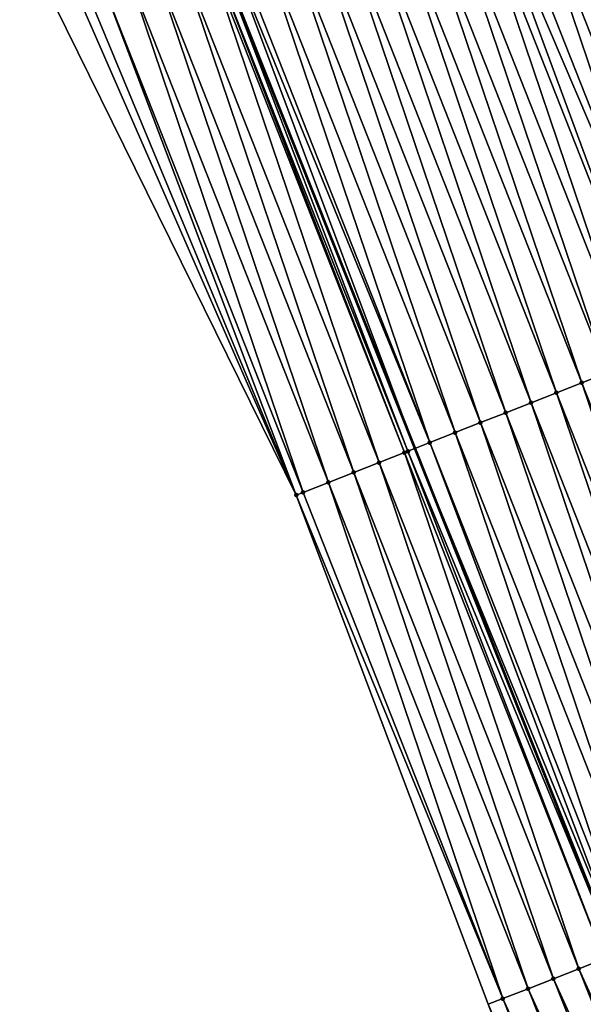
# Model space of a CAD drawing. Header units: feet. Extents: x 2007189 to 2022806, y 818621 to 837694.
# Tile 215 of 256: x 2011756 to 2011776, y 826122 to 826158. Entities that reach past the tile are written whole.
import ezdxf

# ---------------------------------------------------------------- set-up
doc = ezdxf.new("R2010")
doc.units = ezdxf.units.FT
doc.header["$MEASUREMENT"] = 0
for name, color, linetype, lineweight in [('EP_Travel Lane', 172, 'Continuous', 53), ('Road Shots', 141, 'Continuous', 100), ('Road X-Section', 40, 'Continuous', 13)]:
    doc.layers.add(name, color=color, linetype=linetype, lineweight=lineweight)
doc.layers.add('I-77-MM17-21_SB-Surface-Border', color=7, linetype='Continuous')
doc.layers.add('I-77-MM17-21_SB-Surface-TIN', color=7, linetype='Continuous')

msp = doc.modelspace()

# ---------------------------------------------------------------- linework, layer by layer
at = {"layer": 'EP_Travel Lane'}
msp.add_polyline3d([(2011713.111879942, 826292.3793861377, 319.0083484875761), (2011719.983387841, 826273.59872087, 319.2715480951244), (2011726.953300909, 826254.6481103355, 319.5747531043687), (2011733.997875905, 826235.9314845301, 319.8235278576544), (2011741.042508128, 826217.2147066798, 320.0593405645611), (2011748.087054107, 826198.4981579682, 320.3147003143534), (2011755.326798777, 826179.4768711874, 320.5451343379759), (2011762.719385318, 826160.8945548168, 320.7722404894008), (2011770.112011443, 826142.3121389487, 320.9904713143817), (2011777.504339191, 826123.7304730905, 321.2755647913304), (2011785.078277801, 826104.7899843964, 321.503578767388), (2011792.747316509, 826086.3207787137, 321.7778036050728), (2011800.416499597, 826067.8512253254, 322.0212896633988), (2011808.085702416, 826049.3816244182, 322.2605564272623)], dxfattribs=at)
at = {"layer": 'I-77-MM17-21_SB-Surface-Border', "color": 3, "linetype": 'Continuous', "lineweight": -3}
msp.add_polyline3d([(2011805.64641768, 826048.3712826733, 322.3722156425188), (2011797.693609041, 826066.7234529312, 322.1487775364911), (2011787.124624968, 826083.9914792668, 322.0047524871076), (2011780.231277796, 826102.7823135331, 321.7206799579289), (2011772.817508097, 826121.8857885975, 321.454830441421), (2011765.762029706, 826140.600144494, 321.1653197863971), (2011756.889088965, 826158.600021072, 321.0111123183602), (2011749.86048251, 826177.324461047, 320.6826343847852), (2011742.719830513, 826196.4808427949, 320.4579383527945), (2011736.510619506, 826215.511206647, 320.1688976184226), (2011731.034645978, 826234.8175159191, 319.8865979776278), (2011724.04928346, 826253.5563896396, 319.6356774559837), (2011717.721598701, 826272.7704568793, 319.3246579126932), (2011710.386962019, 826291.3812878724, 319.0545610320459)], dxfattribs=at)
at = {"layer": 'I-77-MM17-21_SB-Surface-TIN', "color": 128, "linetype": 'Continuous', "lineweight": -3}
for points in [[(2011782.764478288, 826147.2919820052, 320.5044573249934), (2011776.36266965, 826166.2641692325, 320.232653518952), (2011775.432161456, 826165.8978979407, 320.2656528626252)], [(2011781.83397932, 826146.9256873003, 320.5353720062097), (2011775.389931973, 826165.8812709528, 320.2668108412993), (2011774.501690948, 826165.5315310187, 320.2901389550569)], [(2011782.764478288, 826147.2919820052, 320.5044573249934), (2011775.432161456, 826165.8978979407, 320.2656528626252), (2011775.389931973, 826165.8812709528, 320.2668108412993)], [(2011781.83397932, 826146.9256873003, 320.5353720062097), (2011782.764478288, 826147.2919820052, 320.5044573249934), (2011775.389931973, 826165.8812709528, 320.2668108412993)], [(2011780.903459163, 826146.5594463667, 320.5710735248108), (2011774.495217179, 826165.5289837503, 320.2904432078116), (2011773.571135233, 826165.1653803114, 320.3338730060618)], [(2011774.501690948, 826165.5315310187, 320.2901389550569), (2011774.495217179, 826165.5289837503, 320.2904432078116), (2011781.829204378, 826146.9238079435, 320.5355552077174)], [(2011780.903459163, 826146.5594463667, 320.5710735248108), (2011781.829204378, 826146.9238079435, 320.5355552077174), (2011774.495217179, 826165.5289837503, 320.2904432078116)], [(2011781.83397932, 826146.9256873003, 320.5353720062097), (2011774.501690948, 826165.5315310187, 320.2901389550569), (2011781.829204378, 826146.9238079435, 320.5355552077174)], [(2011779.972954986, 826146.1931648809, 320.6031650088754), (2011773.571135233, 826165.1653803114, 320.3338730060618), (2011772.640608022, 826164.7991572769, 320.3711683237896)], [(2011779.972954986, 826146.1931648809, 320.6031650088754), (2011780.903459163, 826146.5594463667, 320.5710735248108), (2011773.571135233, 826165.1653803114, 320.3338730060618)], [(2011779.972954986, 826146.1931648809, 320.6031650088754), (2011772.640608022, 826164.7991572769, 320.3711683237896), (2011772.126941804, 826164.5969001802, 320.3843585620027)], [(2011778.111963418, 826145.460559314, 320.6635560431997), (2011771.710134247, 826164.4327986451, 320.396392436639), (2011770.779618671, 826164.0665460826, 320.4310590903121)], [(2011779.042466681, 826145.8268431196, 320.631671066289), (2011772.126941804, 826164.5969001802, 320.3843585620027), (2011771.710134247, 826164.4327986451, 320.396392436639)], [(2011778.111963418, 826145.460559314, 320.6635560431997), (2011779.042466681, 826145.8268431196, 320.631671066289), (2011771.710134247, 826164.4327986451, 320.396392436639)], [(2011779.042466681, 826145.8268431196, 320.631671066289), (2011779.972954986, 826146.1931648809, 320.6031650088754), (2011772.126941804, 826164.5969001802, 320.3843585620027)], [(2011777.181442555, 826145.0943201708, 320.6994169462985), (2011770.779618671, 826164.0665460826, 320.4310590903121), (2011769.849102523, 826163.7002949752, 320.4658552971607)], [(2011777.181442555, 826145.0943201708, 320.6994169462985), (2011778.111963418, 826145.460559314, 320.6635560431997), (2011770.779618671, 826164.0665460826, 320.4310590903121)], [(2011776.25091097, 826144.7281082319, 320.737699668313), (2011769.849102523, 826163.7002949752, 320.4658552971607), (2011768.918584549, 826163.3340484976, 320.5010636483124)], [(2011776.25091097, 826144.7281082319, 320.737699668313), (2011777.181442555, 826145.0943201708, 320.6994169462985), (2011769.849102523, 826163.7002949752, 320.4658552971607)], [(2011775.320384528, 826144.361883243, 320.7748206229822), (2011768.918584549, 826163.3340484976, 320.5010636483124), (2011767.98804504, 826162.9678566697, 320.5411370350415)], [(2011775.320384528, 826144.361883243, 320.7748206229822), (2011776.25091097, 826144.7281082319, 320.737699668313), (2011768.918584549, 826163.3340484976, 320.5010636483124)], [(2011774.389859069, 826143.9956557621, 320.8117197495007), (2011767.98804504, 826162.9678566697, 320.5411370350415), (2011767.057504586, 826162.6016672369, 320.581423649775)], [(2011774.389859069, 826143.9956557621, 320.8117197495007), (2011775.320384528, 826144.361883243, 320.7748206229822), (2011767.98804504, 826162.9678566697, 320.5411370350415)], [(2011773.459332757, 826143.6294304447, 320.8488114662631), (2011767.057504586, 826162.6016672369, 320.581423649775), (2011766.12697448, 826162.2354515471, 320.6193727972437)], [(2011773.459332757, 826143.6294304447, 320.8488114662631), (2011774.389859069, 826143.9956557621, 320.8117197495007), (2011767.057504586, 826162.6016672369, 320.581423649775)], [(2011772.528803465, 826143.2632126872, 320.8865761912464), (2011766.12697448, 826162.2354515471, 320.6193727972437), (2011765.196439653, 826161.8692478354, 320.6583882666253)], [(2011772.528803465, 826143.2632126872, 320.8865761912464), (2011773.459332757, 826143.6294304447, 320.8488114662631), (2011766.12697448, 826162.2354515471, 320.6193727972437)], [(2011771.598274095, 826142.8969951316, 320.9243588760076), (2011765.196439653, 826161.8692478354, 320.6583882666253), (2011764.265907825, 826161.5030365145, 320.6967263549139)], [(2011771.598274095, 826142.8969951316, 320.9243588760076), (2011772.528803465, 826143.2632126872, 320.8865761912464), (2011765.196439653, 826161.8692478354, 320.6583882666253)], [(2011770.667735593, 826142.5308007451, 320.964204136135), (2011764.265907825, 826161.5030365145, 320.6967263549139), (2011763.335377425, 826161.1368215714, 320.7347419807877)], [(2011770.667735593, 826142.5308007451, 320.964204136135), (2011771.598274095, 826142.8969951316, 320.9243588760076), (2011764.265907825, 826161.5030365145, 320.6967263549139)], [(2011770.667735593, 826142.5308007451, 320.964204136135), (2011763.335377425, 826161.1368215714, 320.7347419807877), (2011763.114471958, 826161.0499172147, 320.7463948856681)], [(2011768.806627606, 826141.7984905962, 321.0508939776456), (2011762.404756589, 826160.770836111, 320.7931866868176), (2011761.474157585, 826160.4047952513, 320.8466996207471)], [(2011769.737178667, 826142.1646531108, 321.0082113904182), (2011762.500609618, 826160.8085242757, 320.7865522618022), (2011762.404756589, 826160.770836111, 320.7931866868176)], [(2011768.806627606, 826141.7984905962, 321.0508939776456), (2011769.737178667, 826142.1646531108, 321.0082113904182), (2011762.404756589, 826160.770836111, 320.7931866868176)], [(2011769.863699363, 826142.2144351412, 321.002208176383), (2011762.719385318, 826160.8945548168, 320.7722404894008), (2011762.500609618, 826160.8085242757, 320.7865522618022)], [(2011769.737178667, 826142.1646531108, 321.0082113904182), (2011769.863699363, 826142.2144351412, 321.002208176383), (2011762.500609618, 826160.8085242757, 320.7865522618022)], [(2011763.114471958, 826161.0499172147, 320.7463948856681), (2011762.719385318, 826160.8945548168, 320.7722404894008), (2011770.112011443, 826142.3121389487, 320.9904713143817)], [(2011769.863699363, 826142.2144351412, 321.002208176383), (2011770.112011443, 826142.3121389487, 320.9904713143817), (2011762.719385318, 826160.8945548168, 320.7722404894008)], [(2011770.667735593, 826142.5308007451, 320.964204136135), (2011763.114471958, 826161.0499172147, 320.7463948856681), (2011770.112011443, 826142.3121389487, 320.9904713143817)], [(2011767.876106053, 826141.4322532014, 321.0869105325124), (2011761.474157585, 826160.4047952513, 320.8466996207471), (2011760.543612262, 826160.0386181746, 320.8880862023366)], [(2011767.876106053, 826141.4322532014, 321.0869105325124), (2011768.806627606, 826141.7984905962, 321.0508939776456), (2011761.474157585, 826160.4047952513, 320.8466996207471)], [(2011766.945593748, 826141.0659923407, 321.1208381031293), (2011760.543612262, 826160.0386181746, 320.8880862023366), (2011759.613087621, 826159.6723886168, 320.9248007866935)], [(2011766.945593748, 826141.0659923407, 321.1208381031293), (2011767.876106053, 826141.4322532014, 321.0869105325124), (2011760.543612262, 826160.0386181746, 320.8880862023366)], [(2011766.015078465, 826140.6997390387, 321.1554385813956), (2011759.613087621, 826159.6723886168, 320.9248007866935), (2011758.682569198, 826159.3061432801, 320.9601107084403)], [(2011766.015078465, 826140.6997390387, 321.1554385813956), (2011766.945593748, 826141.0659923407, 321.1208381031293), (2011759.613087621, 826159.6723886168, 320.9248007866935)], [(2011765.762029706, 826140.600144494, 321.1653197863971), (2011758.086465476, 826159.0714984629, 320.9809820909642), (2011757.75206937, 826158.9398507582, 320.9912200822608)], [(2011765.762029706, 826140.600144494, 321.1653197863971), (2011758.682569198, 826159.3061432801, 320.9601107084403), (2011758.086465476, 826159.0714984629, 320.9809820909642)], [(2011765.762029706, 826140.600144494, 321.1653197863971), (2011766.015078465, 826140.6997390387, 321.1554385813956), (2011758.682569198, 826159.3061432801, 320.9601107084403)], [(2011765.762029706, 826140.600144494, 321.1653197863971), (2011757.75206937, 826158.9398507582, 320.9912200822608), (2011756.889088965, 826158.600021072, 321.0111123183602)], [(2011783.583114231, 826126.1224804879, 321.0021639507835), (2011777.181442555, 826145.0943201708, 320.6994169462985), (2011776.25091097, 826144.7281082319, 320.737699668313)], [(2011782.652567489, 826125.7563070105, 321.0438706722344), (2011776.25091097, 826144.7281082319, 320.737699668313), (2011775.320384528, 826144.361883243, 320.7748206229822)], [(2011782.652567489, 826125.7563070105, 321.0438706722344), (2011783.583114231, 826126.1224804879, 321.0021639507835), (2011776.25091097, 826144.7281082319, 320.737699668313)], [(2011781.72200826, 826125.3901652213, 321.0883983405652), (2011775.320384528, 826144.361883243, 320.7748206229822), (2011774.389859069, 826143.9956557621, 320.8117197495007)], [(2011781.72200826, 826125.3901652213, 321.0883983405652), (2011782.652567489, 826125.7563070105, 321.0438706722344), (2011775.320384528, 826144.361883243, 320.7748206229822)], [(2011780.79145188, 826125.0240162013, 321.1322822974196), (2011774.389859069, 826143.9956557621, 320.8117197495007), (2011773.459332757, 826143.6294304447, 320.8488114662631)], [(2011780.79145188, 826125.0240162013, 321.1322822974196), (2011781.72200826, 826125.3901652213, 321.0883983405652), (2011774.389859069, 826143.9956557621, 320.8117197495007)], [(2011779.860909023, 826124.657832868, 321.1731116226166), (2011773.459332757, 826143.6294304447, 320.8488114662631), (2011772.528803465, 826143.2632126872, 320.8865761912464)], [(2011779.860909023, 826124.657832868, 321.1731116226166), (2011780.79145188, 826125.0240162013, 321.1322822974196), (2011773.459332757, 826143.6294304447, 320.8488114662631)], [(2011778.93038571, 826124.2915999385, 321.2095257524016), (2011772.528803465, 826143.2632126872, 320.8865761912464), (2011771.598274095, 826142.8969951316, 320.9243588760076)], [(2011778.93038571, 826124.2915999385, 321.2095257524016), (2011779.860909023, 826124.657832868, 321.1731116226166), (2011772.528803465, 826143.2632126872, 320.8865761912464)], [(2011777.999843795, 826123.9254142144, 321.2501422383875), (2011771.598274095, 826142.8969951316, 320.9243588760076), (2011770.667735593, 826142.5308007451, 320.964204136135)], [(2011777.999843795, 826123.9254142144, 321.2501422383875), (2011778.93038571, 826124.2915999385, 321.2095257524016), (2011771.598274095, 826142.8969951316, 320.9243588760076)], [(2011769.863699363, 826142.2144351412, 321.002208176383), (2011777.504339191, 826123.7304730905, 321.2755647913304), (2011770.112011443, 826142.3121389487, 320.9904713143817)], [(2011777.727208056, 826123.818155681, 321.2642577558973), (2011770.667735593, 826142.5308007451, 320.964204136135), (2011770.112011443, 826142.3121389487, 320.9904713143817)], [(2011777.727208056, 826123.818155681, 321.2642577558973), (2011770.112011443, 826142.3121389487, 320.9904713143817), (2011777.504339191, 826123.7304730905, 321.2755647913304)], [(2011777.727208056, 826123.818155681, 321.2642577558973), (2011777.999843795, 826123.9254142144, 321.2501422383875), (2011770.667735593, 826142.5308007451, 320.964204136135)], [(2011776.138755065, 826123.1930551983, 321.3324819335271), (2011769.737178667, 826142.1646531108, 321.0082113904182), (2011768.806627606, 826141.7984905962, 321.0508939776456)], [(2011777.069271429, 826123.5593057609, 321.297637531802), (2011769.863699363, 826142.2144351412, 321.002208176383), (2011769.737178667, 826142.1646531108, 321.0082113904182)], [(2011776.138755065, 826123.1930551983, 321.3324819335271), (2011777.069271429, 826123.5593057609, 321.297637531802), (2011769.737178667, 826142.1646531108, 321.0082113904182)], [(2011777.069271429, 826123.5593057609, 321.297637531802), (2011777.504339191, 826123.7304730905, 321.2755647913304), (2011769.863699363, 826142.2144351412, 321.002208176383)], [(2011775.208242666, 826122.8267945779, 321.3664309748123), (2011768.806627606, 826141.7984905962, 321.0508939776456), (2011767.876106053, 826141.4322532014, 321.0869105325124)], [(2011775.208242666, 826122.8267945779, 321.3664309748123), (2011776.138755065, 826123.1930551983, 321.3324819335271), (2011768.806627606, 826141.7984905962, 321.0508939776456)], [(2011774.277722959, 826122.4605524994, 321.4020306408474), (2011767.876106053, 826141.4322532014, 321.0869105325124), (2011766.945593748, 826141.0659923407, 321.1208381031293)], [(2011774.277722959, 826122.4605524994, 321.4020306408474), (2011775.208242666, 826122.8267945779, 321.3664309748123), (2011767.876106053, 826141.4322532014, 321.0869105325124)], [(2011773.347211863, 826122.0942885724, 321.4356853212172), (2011766.945593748, 826141.0659923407, 321.1208381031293), (2011766.015078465, 826140.6997390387, 321.1554385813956)], [(2011773.347211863, 826122.0942885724, 321.4356853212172), (2011774.277722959, 826122.4605524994, 321.4020306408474), (2011766.945593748, 826141.0659923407, 321.1208381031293)], [(2011773.347211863, 826122.0942885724, 321.4356853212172), (2011766.015078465, 826140.6997390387, 321.1554385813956), (2011765.762029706, 826140.600144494, 321.1653197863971)], [(2011772.817508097, 826121.8857885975, 321.454830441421), (2011773.347211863, 826122.0942885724, 321.4356853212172), (2011765.762029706, 826140.600144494, 321.1653197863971)], [(2011784.605141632, 826104.5940555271, 321.5284185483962), (2011777.069271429, 826123.5593057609, 321.297637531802), (2011776.138755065, 826123.1930551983, 321.3324819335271)], [(2011783.681250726, 826104.2113991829, 321.5718779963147), (2011776.138755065, 826123.1930551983, 321.3324819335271), (2011775.208242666, 826122.8267945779, 321.3664309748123)], [(2011783.681250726, 826104.2113991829, 321.5718779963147), (2011784.605141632, 826104.5940555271, 321.5284185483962), (2011776.138755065, 826123.1930551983, 321.3324819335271)], [(2011782.757381, 826103.8286917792, 321.6108249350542), (2011775.208242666, 826122.8267945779, 321.3664309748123), (2011774.277722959, 826122.4605524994, 321.4020306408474)], [(2011782.757381, 826103.8286917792, 321.6108249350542), (2011783.681250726, 826104.2113991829, 321.5718779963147), (2011775.208242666, 826122.8267945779, 321.3664309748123)], [(2011781.83350127, 826103.4460084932, 321.6519033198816), (2011774.277722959, 826122.4605524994, 321.4020306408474), (2011773.347211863, 826122.0942885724, 321.4356853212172)], [(2011781.83350127, 826103.4460084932, 321.6519033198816), (2011782.757381, 826103.8286917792, 321.6108249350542), (2011774.277722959, 826122.4605524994, 321.4020306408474)], [(2011780.909617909, 826103.0633339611, 321.6937553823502), (2011773.347211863, 826122.0942885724, 321.4356853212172), (2011772.817508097, 826121.8857885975, 321.454830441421)], [(2011780.909617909, 826103.0633339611, 321.6937553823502), (2011781.83350127, 826103.4460084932, 321.6519033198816), (2011773.347211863, 826122.0942885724, 321.4356853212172)]]:
    msp.add_3dface(points, dxfattribs=at)
at = {"layer": 'Road Shots', "lineweight": 100}
for p in [(2011776.25091097, 826144.7281082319, 320.737699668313), (2011775.320384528, 826144.361883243, 320.7748206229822), (2011774.389859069, 826143.9956557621, 320.8117197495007), (2011773.459332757, 826143.6294304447, 320.8488114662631), (2011772.528803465, 826143.2632126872, 320.8865761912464), (2011771.598274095, 826142.8969951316, 320.9243588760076), (2011770.667735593, 826142.5308007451, 320.964204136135), (2011769.737178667, 826142.1646531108, 321.0082113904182), (2011769.863699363, 826142.2144351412, 321.002208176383), (2011768.806627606, 826141.7984905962, 321.0508939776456), (2011767.876106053, 826141.4322532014, 321.0869105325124), (2011766.945593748, 826141.0659923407, 321.1208381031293), (2011765.762029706, 826140.600144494, 321.1653197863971), (2011766.015078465, 826140.6997390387, 321.1554385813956), (2011776.138755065, 826123.1930551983, 321.3324819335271), (2011775.208242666, 826122.8267945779, 321.3664309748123), (2011774.277722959, 826122.4605524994, 321.4020306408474), (2011773.347211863, 826122.0942885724, 321.4356853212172)]:
    msp.add_point(p, dxfattribs=at)
at = {"layer": 'Road X-Section', "extrusion": (0.3666152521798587, -0.9302943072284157, 0.01207306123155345), "elevation": -31006.00766279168, "flags": 128}
msp.add_lwpolyline([(2174614.739322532, 693.8220758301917), (2174613.739322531, 693.8709478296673), (2174612.739322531, 693.9209429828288), (2174611.739322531, 693.969155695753), (2174610.739322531, 694.0136669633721), (2174610.052141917, 694.047544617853), (2174609.739322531, 694.0547614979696), (2174609.676237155, 694.0555967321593), (2174608.739322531, 694.0821597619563), (2174607.739322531, 694.1246461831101), (2174606.739322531, 694.1598350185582), (2174605.739322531, 694.1978210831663), (2174604.739322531, 694.2343300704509), (2174603.739322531, 694.2710484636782), (2174602.739322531, 694.3102336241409), (2174601.739322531, 694.3431014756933), (2174600.739322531, 694.3792517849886), (2174599.739322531, 694.4185397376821), (2174598.739322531, 694.4592799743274), (2174597.739322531, 694.4918735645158), (2174596.739322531, 694.5184173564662), (2174595.739322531, 694.5509171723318), (2174594.739322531, 694.5893346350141), (2174593.739322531, 694.6257380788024), (2174592.739322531, 694.6663594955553), (2174591.739322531, 694.7071085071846), (2174590.739322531, 694.7465140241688), (2174589.739322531, 694.7846903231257), (2174588.739322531, 694.8220235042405), (2174587.739322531, 694.8601565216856), (2174586.739322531, 694.8925315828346), (2174585.739322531, 694.9234485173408), (2174584.739322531, 694.9591526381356), (2174583.739322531, 694.9912464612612), (2174582.739322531, 695.0197545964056), (2174581.73932253, 695.0516418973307), (2174580.739322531, 695.0875054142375), (2174579.739322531, 695.1257909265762), (2174578.739322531, 695.1629145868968), (2174577.739322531, 695.1998164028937), (2174576.739322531, 695.2369108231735), (2174575.739322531, 695.2746783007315), (2174574.739322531, 695.3124637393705), (2174573.739322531, 695.3523119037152), (2174572.875284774, 695.3903187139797), (2174572.739322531, 695.3963223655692), (2174571.739322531, 695.4390080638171), (2174570.739322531, 695.4750272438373), (2174569.739322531, 695.5089572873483), (2174568.739322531, 695.5435602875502), (2174568.467380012, 695.553442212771)], dxfattribs=at)
at = {"layer": 'Road X-Section', "extrusion": (0.366615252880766, -0.9302943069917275, 0.01207305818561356), "elevation": -30986.00605814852, "flags": 128}
msp.add_lwpolyline([(2174614.739345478, 693.8159792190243), (2174613.739345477, 693.8665062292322), (2174612.739345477, 693.9195992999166), (2174611.739345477, 693.9682524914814), (2174610.739345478, 694.0060975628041), (2174609.739345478, 694.0516259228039), (2174608.739345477, 694.0927420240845), (2174607.739345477, 694.1373403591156), (2174607.685798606, 694.1394155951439), (2174606.739345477, 694.1727081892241), (2174605.739345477, 694.2060939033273), (2174604.739345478, 694.2401780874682), (2174603.739345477, 694.2773195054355), (2174602.739345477, 694.3133688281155), (2174601.739345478, 694.3498922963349), (2174600.739345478, 694.3875368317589), (2174599.739345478, 694.4263213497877), (2174598.739345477, 694.4633960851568), (2174597.739345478, 694.4968319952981), (2174597.550560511, 694.5011840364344), (2174596.739345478, 694.5173905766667), (2174595.739345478, 694.5550856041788), (2174594.739345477, 694.5924449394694), (2174593.739345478, 694.6294369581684), (2174592.739345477, 694.6696935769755), (2174591.739345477, 694.7110904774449), (2174590.739345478, 694.7517411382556), (2174589.739345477, 694.7907392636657), (2174588.739345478, 694.8251052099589), (2174587.739345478, 694.8640155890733), (2174586.739345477, 694.8978988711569), (2174585.739345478, 694.9260117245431), (2174585.197322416, 694.9498056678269), (2174584.739345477, 694.9731579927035), (2174583.739345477, 695.0105335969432), (2174583.679512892, 695.012119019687), (2174582.739345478, 695.0380288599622), (2174581.739345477, 695.0745807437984), (2174580.739345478, 695.1112866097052), (2174579.739345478, 695.1486818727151), (2174578.739345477, 695.1903916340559), (2174577.739345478, 695.2349225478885), (2174576.739345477, 695.2788097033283), (2174575.739345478, 695.3196420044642), (2174574.739345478, 695.3560587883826), (2174573.739345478, 695.3966782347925), (2174573.446370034, 695.4107947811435), (2174572.739345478, 695.4441769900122), (2174571.739345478, 695.479023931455), (2174570.739345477, 695.5129754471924), (2174569.739345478, 695.5485777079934), (2174568.739345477, 695.5822348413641), (2174568.170084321, 695.6013813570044)], dxfattribs=at)

doc.saveas('drawing.dxf')
